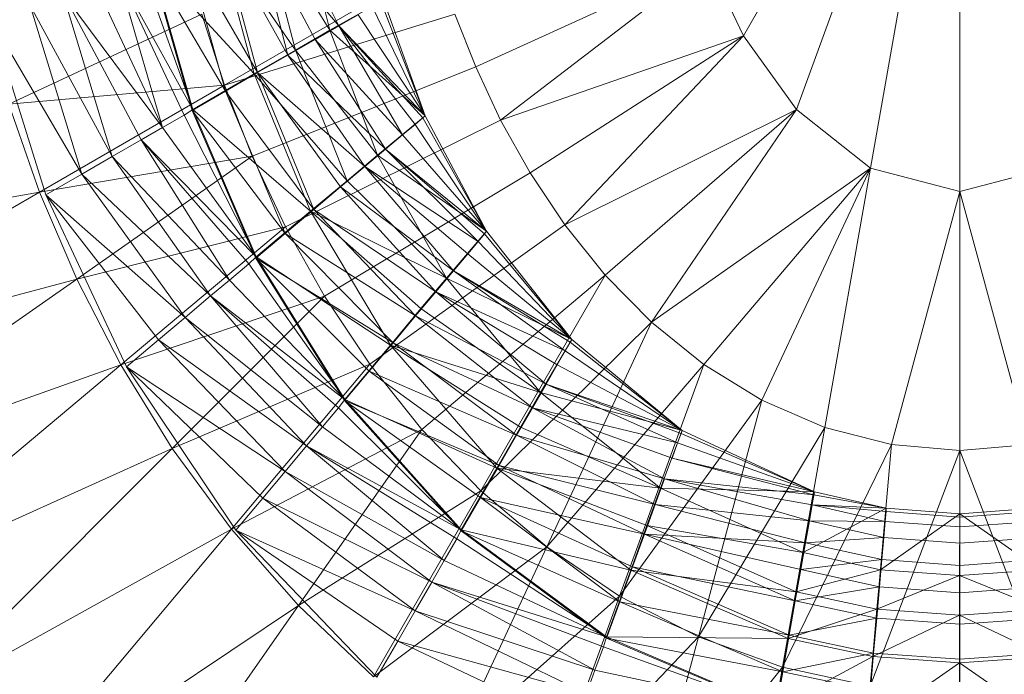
# Model space of a CAD drawing. Header units: metres. Extents: x 391.1 to 430.4, y 12.7 to 29.8.
# Tile 55 of 208: x 401.7911 to 401.8878, y 27.4891 to 27.5533. Entities that reach past the tile are written whole.
import ezdxf

# ---------------------------------------------------------------- set-up
doc = ezdxf.new("R2010")
doc.units = ezdxf.units.M
doc.layers.add('A-DETL-____-MBND', color=7, linetype='Continuous', lineweight=18)

# ---------------------------------------------------------------- blocks, each defined once
blk = doc.blocks.new('Family - Inodor PB-155331-02_SAN_P0')
at = {"layer": 'A-DETL-____-MBND', "color": 253, "true_color": 0xaaaaaa}
for p, q in [((0.202992, 0.216518), (0.181723, 0.17968)), ((0.202992, 0.216518), (0.186947, 0.172436)), ((0.202992, 0.216518), (0.194202, 0.166667)), ((0.202992, 0.216518), (0.202992, 0.164389)), ((0.136548, 0.191689), (0.141993, 0.180657)), ((0.136548, 0.191689), (0.141993, 0.180657)), ((0.138105, 0.192317), (0.141098, 0.180207)), ((0.138105, 0.192317), (0.141098, 0.180207)), ((0.138105, 0.192317), (0.141098, 0.180207)), ((0.133634, 0.190628), (0.136989, 0.177768)), ((0.133634, 0.190628), (0.141993, 0.180657)), ((0.133634, 0.190628), (0.139675, 0.179318)), ((0.133634, 0.190628), (0.136989, 0.177768)), ((0.133634, 0.190628), (0.141993, 0.180657)), ((0.133634, 0.190628), (0.139675, 0.179318)), ((0.134446, 0.190986), (0.137727, 0.178261)), ((0.134446, 0.190986), (0.141098, 0.180207)), ((0.134446, 0.190986), (0.137727, 0.178261)), ((0.134446, 0.190986), (0.141098, 0.180207)), ((0.130056, 0.189388), (0.133681, 0.175925)), ((0.130056, 0.189388), (0.137727, 0.178261)), ((0.130056, 0.189388), (0.133681, 0.175925)), ((0.130056, 0.189388), (0.137727, 0.178261)), ((0.130409, 0.189455), (0.134017, 0.176052)), ((0.130409, 0.189455), (0.136989, 0.177768)), ((0.130409, 0.189455), (0.136989, 0.177768)), ((0.130409, 0.189455), (0.134017, 0.176052)), ((0.126973, 0.188204), (0.13085, 0.174224)), ((0.126973, 0.188204), (0.134017, 0.176052)), ((0.126973, 0.188204), (0.134017, 0.176052)), ((0.126973, 0.188204), (0.13085, 0.174224)), ((0.123429, 0.186914), (0.13085, 0.174224)), ((0.123429, 0.186914), (0.13085, 0.174224)), ((0.123429, 0.186914), (0.127584, 0.172337)), ((0.123497, 0.187), (0.127636, 0.172435)), ((0.123497, 0.187), (0.133681, 0.175925)), ((0.123497, 0.187), (0.127636, 0.172435)), ((0.123497, 0.187), (0.133681, 0.175925)), ((0.151718, 0.186915), (0.130769, 0.17482)), ((0.178218, 0.186994), (0.155428, 0.176607)), ((0.178218, 0.186994), (0.157873, 0.1714)), ((0.178218, 0.186994), (0.181723, 0.17968)), ((0.120271, 0.185769), (0.124673, 0.170662)), ((0.120271, 0.185769), (0.127636, 0.172435)), ((0.120271, 0.185769), (0.126798, 0.171889)), ((0.120271, 0.185769), (0.124673, 0.170662)), ((0.120271, 0.185769), (0.127636, 0.172435)), ((0.120271, 0.185769), (0.126798, 0.171889)), ((0.122577, 0.186608), (0.127636, 0.172435)), ((0.122577, 0.186608), (0.127636, 0.172435)), ((0.117982, 0.184936), (0.124673, 0.170662)), ((0.117982, 0.184936), (0.124673, 0.170662)), ((0.114899, 0.183814), (0.119722, 0.167804)), ((0.114899, 0.183814), (0.124673, 0.170662)), ((0.114899, 0.183814), (0.122563, 0.169444)), ((0.114899, 0.183814), (0.119722, 0.167804)), ((0.114899, 0.183814), (0.124673, 0.170662)), ((0.114899, 0.183814), (0.122563, 0.169444)), ((0.14638, 0.18319), (0.141098, 0.180207)), ((0.141098, 0.180207), (0.14638, 0.18319)), ((0.146108, 0.183033), (0.150465, 0.171802)), ((0.146108, 0.183033), (0.150465, 0.171802)), ((0.14638, 0.18319), (0.150465, 0.171802)), ((0.14638, 0.18319), (0.150465, 0.171802)), ((0.150465, 0.171802), (0.14638, 0.18319)), ((0.14638, 0.18319), (0.150465, 0.171802)), ((0.128543, 0.181802), (0.109575, 0.172957)), ((0.111687, 0.182645), (0.116761, 0.166095)), ((0.111687, 0.182645), (0.119722, 0.167804)), ((0.111687, 0.182645), (0.119722, 0.167804)), ((0.111687, 0.182645), (0.116761, 0.166095)), ((0.128543, 0.181802), (0.130769, 0.17482)), ((0.145259, 0.182543), (0.150465, 0.171802)), ((0.145259, 0.182543), (0.150465, 0.171802)), ((0.10784, 0.181239), (0.116761, 0.166095)), ((0.10784, 0.181239), (0.116761, 0.166095)), ((0.10784, 0.181239), (0.113217, 0.164042)), ((0.130769, 0.17482), (0.153391, 0.181788)), ((0.143874, 0.181743), (0.141993, 0.180657)), ((0.141993, 0.180657), (0.143874, 0.181743)), ((0.143874, 0.181743), (0.150465, 0.171802)), ((0.143874, 0.181743), (0.150465, 0.171802)), ((0.153391, 0.181788), (0.155428, 0.176607)), ((0.141098, 0.180207), (0.137727, 0.178261)), ((0.137727, 0.178261), (0.141098, 0.180207)), ((0.141993, 0.180657), (0.139675, 0.179318)), ((0.139675, 0.179318), (0.141993, 0.180657)), ((0.141098, 0.180207), (0.150465, 0.171802)), ((0.141098, 0.180207), (0.145782, 0.167948)), ((0.141098, 0.180207), (0.150465, 0.171802)), ((0.141098, 0.180207), (0.145782, 0.167948)), ((0.141098, 0.180207), (0.145782, 0.167948)), ((0.141993, 0.180657), (0.148248, 0.169942)), ((0.141993, 0.180657), (0.150465, 0.171802)), ((0.141993, 0.180657), (0.149474, 0.17097)), ((0.141993, 0.180657), (0.148248, 0.169942)), ((0.141993, 0.180657), (0.150224, 0.1716)), ((0.141993, 0.180657), (0.149474, 0.17097)), ((0.141993, 0.180657), (0.150465, 0.171802)), ((0.141993, 0.180657), (0.150224, 0.1716)), ((0.139675, 0.179318), (0.136989, 0.177768)), ((0.136989, 0.177768), (0.139675, 0.179318)), ((0.139675, 0.179318), (0.146584, 0.168546)), ((0.139675, 0.179318), (0.148248, 0.169942)), ((0.139675, 0.179318), (0.148248, 0.169942)), ((0.139675, 0.179318), (0.146584, 0.168546)), ((0.157873, 0.1714), (0.181723, 0.17968)), ((0.181723, 0.17968), (0.160776, 0.166208)), ((0.181723, 0.17968), (0.164188, 0.1611)), ((0.181723, 0.17968), (0.186947, 0.172436)), ((0.137727, 0.178261), (0.133681, 0.175925)), ((0.133681, 0.175925), (0.137727, 0.178261)), ((0.137727, 0.178261), (0.142799, 0.165445)), ((0.137727, 0.178261), (0.145782, 0.167948)), ((0.137727, 0.178261), (0.145782, 0.167948)), ((0.137727, 0.178261), (0.142799, 0.165445)), ((0.136989, 0.177768), (0.134017, 0.176052)), ((0.134017, 0.176052), (0.136989, 0.177768)), ((0.136989, 0.177768), (0.144534, 0.166825)), ((0.136989, 0.177768), (0.146584, 0.168546)), ((0.136989, 0.177768), (0.146584, 0.168546)), ((0.136989, 0.177768), (0.144534, 0.166825)), ((0.134017, 0.176052), (0.13085, 0.174224)), ((0.13085, 0.174224), (0.134017, 0.176052)), ((0.133487, 0.167851), (0.155428, 0.176607)), ((0.134017, 0.176052), (0.139529, 0.162626)), ((0.134017, 0.176052), (0.144534, 0.166825)), ((0.134017, 0.176052), (0.142158, 0.164831)), ((0.134017, 0.176052), (0.139529, 0.162626)), ((0.134017, 0.176052), (0.144534, 0.166825)), ((0.134017, 0.176052), (0.142158, 0.164831)), ((0.155428, 0.176607), (0.157873, 0.1714)), ((0.133681, 0.175925), (0.127636, 0.172435)), ((0.127636, 0.172435), (0.133681, 0.175925)), ((0.133681, 0.175925), (0.13922, 0.162442)), ((0.133681, 0.175925), (0.142799, 0.165445)), ((0.133681, 0.175925), (0.142799, 0.165445)), ((0.133681, 0.175925), (0.13922, 0.162442)), ((0.109575, 0.172957), (0.130769, 0.17482)), ((0.130769, 0.17482), (0.112593, 0.164326)), ((0.13085, 0.174224), (0.127584, 0.172337)), ((0.127584, 0.172337), (0.13085, 0.174224)), ((0.130769, 0.17482), (0.133487, 0.167851)), ((0.13085, 0.174224), (0.136728, 0.160275)), ((0.13085, 0.174224), (0.139529, 0.162626)), ((0.13085, 0.174224), (0.139529, 0.162626)), ((0.13085, 0.174224), (0.136728, 0.160275)), ((0.109575, 0.172957), (0.112593, 0.164326)), ((0.127636, 0.172435), (0.126798, 0.171889)), ((0.126798, 0.171889), (0.127636, 0.172435)), ((0.127584, 0.172337), (0.136728, 0.160275)), ((0.127584, 0.172337), (0.136728, 0.160275)), ((0.127584, 0.172337), (0.133839, 0.15785)), ((0.127636, 0.172435), (0.133873, 0.157955)), ((0.127636, 0.172435), (0.13922, 0.162442)), ((0.127636, 0.172435), (0.13922, 0.162442)), ((0.127636, 0.172435), (0.133873, 0.157955)), ((0.164188, 0.1611), (0.186947, 0.172436)), ((0.186947, 0.172436), (0.168151, 0.156173)), ((0.186947, 0.172436), (0.172699, 0.151555)), ((0.186947, 0.172436), (0.194202, 0.166667)), ((0.126798, 0.171889), (0.124673, 0.170662)), ((0.124673, 0.170662), (0.126798, 0.171889)), ((0.126798, 0.171889), (0.133873, 0.157955)), ((0.126798, 0.171889), (0.133873, 0.157955)), ((0.13674, 0.160927), (0.157873, 0.1714)), ((0.150465, 0.171802), (0.145782, 0.167948)), ((0.145782, 0.167948), (0.150465, 0.171802)), ((0.150224, 0.1716), (0.149474, 0.17097)), ((0.149474, 0.17097), (0.150224, 0.1716)), ((0.150465, 0.171802), (0.150224, 0.1716)), ((0.150224, 0.1716), (0.150465, 0.171802)), ((0.150224, 0.1716), (0.156503, 0.160477)), ((0.150224, 0.1716), (0.156503, 0.160477)), ((0.150465, 0.171802), (0.156503, 0.160477)), ((0.150465, 0.171802), (0.156503, 0.160477)), ((0.156503, 0.160477), (0.150465, 0.171802)), ((0.150465, 0.171802), (0.156503, 0.160477)), ((0.157873, 0.1714), (0.160776, 0.166208)), ((0.124673, 0.170662), (0.122563, 0.169444)), ((0.122563, 0.169444), (0.124673, 0.170662)), ((0.124673, 0.170662), (0.133873, 0.157955)), ((0.124673, 0.170662), (0.133873, 0.157955)), ((0.149474, 0.17097), (0.148248, 0.169942)), ((0.148248, 0.169942), (0.149474, 0.17097)), ((0.149474, 0.17097), (0.156503, 0.160477)), ((0.149474, 0.17097), (0.156503, 0.160477)), ((0.122563, 0.169444), (0.119722, 0.167804)), ((0.119722, 0.167804), (0.122563, 0.169444)), ((0.122563, 0.169444), (0.131263, 0.155695)), ((0.122563, 0.169444), (0.133873, 0.157955)), ((0.122563, 0.169444), (0.133143, 0.157272)), ((0.122563, 0.169444), (0.131263, 0.155695)), ((0.122563, 0.169444), (0.133873, 0.157955)), ((0.122563, 0.169444), (0.133143, 0.157272)), ((0.148248, 0.169942), (0.146584, 0.168546)), ((0.146584, 0.168546), (0.148248, 0.169942)), ((0.148248, 0.169942), (0.156503, 0.160477)), ((0.148248, 0.169942), (0.156503, 0.160477)), ((0.146584, 0.168546), (0.144534, 0.166825)), ((0.144534, 0.166825), (0.146584, 0.168546)), ((0.146584, 0.168546), (0.155671, 0.159486)), ((0.146584, 0.168546), (0.156503, 0.160477)), ((0.146584, 0.168546), (0.156301, 0.160237)), ((0.146584, 0.168546), (0.155671, 0.159486)), ((0.146584, 0.168546), (0.156503, 0.160477)), ((0.146584, 0.168546), (0.156301, 0.160237)), ((0.112593, 0.164326), (0.133487, 0.167851)), ((0.133487, 0.167851), (0.116249, 0.15578)), ((0.119722, 0.167804), (0.116761, 0.166095)), ((0.116761, 0.166095), (0.119722, 0.167804)), ((0.119722, 0.167804), (0.129397, 0.154129)), ((0.119722, 0.167804), (0.131263, 0.155695)), ((0.119722, 0.167804), (0.131263, 0.155695)), ((0.119722, 0.167804), (0.129397, 0.154129)), ((0.133487, 0.167851), (0.13674, 0.160927)), ((0.145782, 0.167948), (0.142799, 0.165445)), ((0.142799, 0.165445), (0.145782, 0.167948)), ((0.145782, 0.167948), (0.156503, 0.160477)), ((0.145782, 0.167948), (0.156503, 0.160477)), ((0.145782, 0.167948), (0.15256, 0.155868)), ((0.145782, 0.167948), (0.15256, 0.155868)), ((0.145782, 0.167948), (0.15256, 0.155868)), ((0.144534, 0.166825), (0.142158, 0.164831)), ((0.142158, 0.164831), (0.144534, 0.166825)), ((0.144534, 0.166825), (0.153247, 0.156597)), ((0.144534, 0.166825), (0.155671, 0.159486)), ((0.144534, 0.166825), (0.154643, 0.158261)), ((0.144534, 0.166825), (0.153247, 0.156597)), ((0.144534, 0.166825), (0.155671, 0.159486)), ((0.144534, 0.166825), (0.154643, 0.158261)), ((0.172699, 0.151555), (0.194202, 0.166667)), ((0.194202, 0.166667), (0.177836, 0.147404)), ((0.194202, 0.166667), (0.183533, 0.143899)), ((0.194202, 0.166667), (0.189716, 0.141226)), ((0.194202, 0.166667), (0.202992, 0.164389)), ((0.211782, 0.166667), (0.202992, 0.164389)), ((0.116761, 0.166095), (0.113217, 0.164042)), ((0.113217, 0.164042), (0.116761, 0.166095)), ((0.116761, 0.166095), (0.126884, 0.152021)), ((0.116761, 0.166095), (0.129397, 0.154129)), ((0.116761, 0.166095), (0.129397, 0.154129)), ((0.116761, 0.166095), (0.126884, 0.152021)), ((0.142799, 0.165445), (0.13922, 0.162442)), ((0.13922, 0.162442), (0.142799, 0.165445)), ((0.140572, 0.154098), (0.160776, 0.166208)), ((0.142799, 0.165445), (0.15256, 0.155868)), ((0.142799, 0.165445), (0.15256, 0.155868)), ((0.160776, 0.166208), (0.164188, 0.1611)), ((0.142158, 0.164831), (0.139529, 0.162626)), ((0.139529, 0.162626), (0.142158, 0.164831)), ((0.142158, 0.164831), (0.151526, 0.154546)), ((0.142158, 0.164831), (0.153247, 0.156597)), ((0.142158, 0.164831), (0.153247, 0.156597)), ((0.142158, 0.164831), (0.151526, 0.154546)), ((0.07765, 0.15807), (0.112593, 0.164326)), ((0.112593, 0.164326), (0.082032, 0.146682)), ((0.112593, 0.164326), (0.116249, 0.15578)), ((0.113217, 0.164042), (0.126884, 0.152021)), ((0.113217, 0.164042), (0.124265, 0.149823)), ((0.113217, 0.164042), (0.121131, 0.147186)), ((0.113217, 0.164042), (0.126884, 0.152021)), ((0.113217, 0.164042), (0.124265, 0.149823)), ((0.202992, 0.164389), (0.196257, 0.139546)), ((0.202992, 0.164389), (0.202992, 0.138973)), ((0.202992, 0.164389), (0.209726, 0.139546)), ((0.139529, 0.162626), (0.136728, 0.160275)), ((0.136728, 0.160275), (0.139529, 0.162626)), ((0.139529, 0.162626), (0.149533, 0.15217)), ((0.139529, 0.162626), (0.151526, 0.154546)), ((0.139529, 0.162626), (0.151526, 0.154546)), ((0.139529, 0.162626), (0.149533, 0.15217)), ((0.13922, 0.162442), (0.133873, 0.157955)), ((0.133873, 0.157955), (0.13922, 0.162442)), ((0.13922, 0.162442), (0.147055, 0.149307)), ((0.13922, 0.162442), (0.15256, 0.155868)), ((0.13922, 0.162442), (0.150058, 0.152886)), ((0.13922, 0.162442), (0.147055, 0.149307)), ((0.13922, 0.162442), (0.15256, 0.155868)), ((0.13922, 0.162442), (0.150058, 0.152886)), ((0.116249, 0.15578), (0.13674, 0.160927)), ((0.13674, 0.160927), (0.120583, 0.147369)), ((0.13674, 0.160927), (0.140572, 0.154098)), ((0.145024, 0.147435), (0.164188, 0.1611)), ((0.164188, 0.1611), (0.168151, 0.156173)), ((0.136728, 0.160275), (0.133839, 0.15785)), ((0.133839, 0.15785), (0.136728, 0.160275)), ((0.136728, 0.160275), (0.147327, 0.149542)), ((0.136728, 0.160275), (0.149533, 0.15217)), ((0.136728, 0.160275), (0.149533, 0.15217)), ((0.136728, 0.160275), (0.147327, 0.149542)), ((0.156503, 0.160477), (0.15256, 0.155868)), ((0.15256, 0.155868), (0.156503, 0.160477)), ((0.156301, 0.160237), (0.155671, 0.159486)), ((0.155671, 0.159486), (0.156301, 0.160237)), ((0.156503, 0.160477), (0.156301, 0.160237)), ((0.156301, 0.160237), (0.156503, 0.160477)), ((0.156301, 0.160237), (0.164871, 0.149858)), ((0.156301, 0.160237), (0.164871, 0.149858)), ((0.156503, 0.160477), (0.164871, 0.149858)), ((0.156503, 0.160477), (0.164871, 0.149858)), ((0.156503, 0.160477), (0.164871, 0.149858)), ((0.156503, 0.160477), (0.164871, 0.149858)), ((0.155671, 0.159486), (0.154643, 0.158261)), ((0.154643, 0.158261), (0.155671, 0.159486)), ((0.155671, 0.159486), (0.164871, 0.149858)), ((0.155671, 0.159486), (0.164871, 0.149858)), ((0.133873, 0.157955), (0.133143, 0.157272)), ((0.133143, 0.157272), (0.133873, 0.157955)), ((0.133839, 0.15785), (0.147327, 0.149542)), ((0.133839, 0.15785), (0.144976, 0.14674)), ((0.133839, 0.15785), (0.142552, 0.143851)), ((0.133839, 0.15785), (0.147327, 0.149542)), ((0.133839, 0.15785), (0.144976, 0.14674)), ((0.133873, 0.157955), (0.142568, 0.14396)), ((0.133873, 0.157955), (0.147055, 0.149307)), ((0.133873, 0.157955), (0.147055, 0.149307)), ((0.133873, 0.157955), (0.142568, 0.14396)), ((0.154643, 0.158261), (0.153247, 0.156597)), ((0.153247, 0.156597), (0.154643, 0.158261)), ((0.154643, 0.158261), (0.164871, 0.149858)), ((0.154643, 0.158261), (0.164871, 0.149858)), ((0.133143, 0.157272), (0.131263, 0.155695)), ((0.131263, 0.155695), (0.133143, 0.157272)), ((0.133143, 0.157272), (0.142568, 0.14396)), ((0.133143, 0.157272), (0.142568, 0.14396)), ((0.082032, 0.146682), (0.116249, 0.15578)), ((0.116249, 0.15578), (0.087295, 0.135506)), ((0.116249, 0.15578), (0.120583, 0.147369)), ((0.131263, 0.155695), (0.129397, 0.154129)), ((0.129397, 0.154129), (0.131263, 0.155695)), ((0.131263, 0.155695), (0.142568, 0.14396)), ((0.131263, 0.155695), (0.142568, 0.14396)), ((0.15256, 0.155868), (0.150058, 0.152886)), ((0.150058, 0.152886), (0.15256, 0.155868)), ((0.150135, 0.141031), (0.168151, 0.156173)), ((0.153247, 0.156597), (0.151526, 0.154546)), ((0.151526, 0.154546), (0.153247, 0.156597)), ((0.15256, 0.155868), (0.164871, 0.149858)), ((0.15256, 0.155868), (0.164871, 0.149858)), ((0.15256, 0.155868), (0.161788, 0.144635)), ((0.15256, 0.155868), (0.161788, 0.144635)), ((0.15256, 0.155868), (0.161788, 0.144635)), ((0.153247, 0.156597), (0.164224, 0.148738)), ((0.153247, 0.156597), (0.164871, 0.149858)), ((0.153247, 0.156597), (0.164714, 0.149587)), ((0.153247, 0.156597), (0.164224, 0.148738)), ((0.153247, 0.156597), (0.164871, 0.149858)), ((0.153247, 0.156597), (0.164714, 0.149587)), ((0.168151, 0.156173), (0.155929, 0.135004)), ((0.168151, 0.156173), (0.172699, 0.151555)), ((0.120583, 0.147369), (0.140572, 0.154098)), ((0.140572, 0.154098), (0.125634, 0.139161)), ((0.129397, 0.154129), (0.126884, 0.152021)), ((0.126884, 0.152021), (0.129397, 0.154129)), ((0.129397, 0.154129), (0.14039, 0.141281)), ((0.129397, 0.154129), (0.142568, 0.14396)), ((0.129397, 0.154129), (0.141968, 0.14316)), ((0.129397, 0.154129), (0.14039, 0.141281)), ((0.129397, 0.154129), (0.142568, 0.14396)), ((0.129397, 0.154129), (0.141968, 0.14316)), ((0.140572, 0.154098), (0.145024, 0.147435)), ((0.151526, 0.154546), (0.149533, 0.15217)), ((0.149533, 0.15217), (0.151526, 0.154546)), ((0.151526, 0.154546), (0.162338, 0.145472)), ((0.151526, 0.154546), (0.164224, 0.148738)), ((0.151526, 0.154546), (0.163424, 0.147352)), ((0.151526, 0.154546), (0.162338, 0.145472)), ((0.151526, 0.154546), (0.164224, 0.148738)), ((0.151526, 0.154546), (0.163424, 0.147352)), ((0.150058, 0.152886), (0.147055, 0.149307)), ((0.147055, 0.149307), (0.150058, 0.152886)), ((0.150058, 0.152886), (0.161788, 0.144635)), ((0.150058, 0.152886), (0.161788, 0.144635)), ((0.126884, 0.152021), (0.124265, 0.149823)), ((0.124265, 0.149823), (0.126884, 0.152021)), ((0.126884, 0.152021), (0.138824, 0.139415)), ((0.126884, 0.152021), (0.14039, 0.141281)), ((0.126884, 0.152021), (0.14039, 0.141281)), ((0.126884, 0.152021), (0.138824, 0.139415)), ((0.149533, 0.15217), (0.147327, 0.149542)), ((0.147327, 0.149542), (0.149533, 0.15217)), ((0.149533, 0.15217), (0.161, 0.143153)), ((0.149533, 0.15217), (0.162338, 0.145472)), ((0.149533, 0.15217), (0.162338, 0.145472)), ((0.149533, 0.15217), (0.161, 0.143153)), ((0.155929, 0.135004), (0.172699, 0.151555)), ((0.172699, 0.151555), (0.162412, 0.129494)), ((0.172699, 0.151555), (0.177836, 0.147404)), ((0.124265, 0.149823), (0.121131, 0.147186)), ((0.121131, 0.147186), (0.124265, 0.149823)), ((0.124265, 0.149823), (0.136715, 0.136902)), ((0.124265, 0.149823), (0.138824, 0.139415)), ((0.124265, 0.149823), (0.138824, 0.139415)), ((0.124265, 0.149823), (0.136715, 0.136902)), ((0.147055, 0.149307), (0.142568, 0.14396)), ((0.142568, 0.14396), (0.147055, 0.149307)), ((0.147327, 0.149542), (0.144976, 0.14674)), ((0.144976, 0.14674), (0.147327, 0.149542)), ((0.147055, 0.149307), (0.157506, 0.137217)), ((0.147055, 0.149307), (0.161788, 0.144635)), ((0.147055, 0.149307), (0.159842, 0.141263)), ((0.147055, 0.149307), (0.157506, 0.137217)), ((0.147055, 0.149307), (0.161788, 0.144635)), ((0.147055, 0.149307), (0.159842, 0.141263)), ((0.147327, 0.149542), (0.159449, 0.140467)), ((0.147327, 0.149542), (0.161, 0.143153)), ((0.147327, 0.149542), (0.161, 0.143153)), ((0.147327, 0.149542), (0.159449, 0.140467)), ((0.164871, 0.149858), (0.161788, 0.144635)), ((0.161788, 0.144635), (0.164871, 0.149858)), ((0.164714, 0.149587), (0.164224, 0.148738)), ((0.164224, 0.148738), (0.164714, 0.149587)), ((0.164871, 0.149858), (0.164714, 0.149587)), ((0.164714, 0.149587), (0.164871, 0.149858)), ((0.164714, 0.149587), (0.175709, 0.140936)), ((0.164714, 0.149587), (0.175709, 0.140936)), ((0.164871, 0.149858), (0.175709, 0.140936)), ((0.164871, 0.149858), (0.175709, 0.140936)), ((0.175709, 0.140936), (0.164871, 0.149858)), ((0.164871, 0.149858), (0.175709, 0.140936)), ((0.164224, 0.148738), (0.163424, 0.147352)), ((0.163424, 0.147352), (0.164224, 0.148738)), ((0.164224, 0.148738), (0.175709, 0.140936)), ((0.164224, 0.148738), (0.175709, 0.140936)), ((0.087295, 0.135506), (0.120583, 0.147369)), ((0.120583, 0.147369), (0.09347, 0.124619)), ((0.120583, 0.147369), (0.125634, 0.139161)), ((0.121131, 0.147186), (0.136715, 0.136902)), ((0.121131, 0.147186), (0.134517, 0.134283)), ((0.121131, 0.147186), (0.131889, 0.131142)), ((0.121131, 0.147186), (0.136715, 0.136902)), ((0.121131, 0.147186), (0.134517, 0.134283)), ((0.125634, 0.139161), (0.145024, 0.147435)), ((0.145024, 0.147435), (0.131438, 0.131243)), ((0.145024, 0.147435), (0.150135, 0.141031)), ((0.163424, 0.147352), (0.162338, 0.145472)), ((0.162338, 0.145472), (0.163424, 0.147352)), ((0.162412, 0.129494), (0.177836, 0.147404)), ((0.163424, 0.147352), (0.175709, 0.140936)), ((0.163424, 0.147352), (0.175709, 0.140936)), ((0.177836, 0.147404), (0.169558, 0.124661)), ((0.177836, 0.147404), (0.183533, 0.143899)), ((0.144976, 0.14674), (0.142552, 0.143851)), ((0.142552, 0.143851), (0.144976, 0.14674)), ((0.144976, 0.14674), (0.157733, 0.137496)), ((0.144976, 0.14674), (0.159449, 0.140467)), ((0.144976, 0.14674), (0.159449, 0.140467)), ((0.144976, 0.14674), (0.157733, 0.137496)), ((0.162338, 0.145472), (0.161, 0.143153)), ((0.161, 0.143153), (0.162338, 0.145472)), ((0.162338, 0.145472), (0.175266, 0.139721)), ((0.162338, 0.145472), (0.175709, 0.140936)), ((0.162338, 0.145472), (0.175601, 0.140641)), ((0.162338, 0.145472), (0.175266, 0.139721)), ((0.162338, 0.145472), (0.175709, 0.140936)), ((0.162338, 0.145472), (0.175601, 0.140641)), ((0.161788, 0.144635), (0.159842, 0.141263)), ((0.159842, 0.141263), (0.161788, 0.144635)), ((0.161788, 0.144635), (0.175709, 0.140936)), ((0.161788, 0.144635), (0.175709, 0.140936)), ((0.161788, 0.144635), (0.17358, 0.135257)), ((0.161788, 0.144635), (0.17358, 0.135257)), ((0.161788, 0.144635), (0.17358, 0.135257)), ((0.141968, 0.14316), (0.14039, 0.141281)), ((0.14039, 0.141281), (0.141968, 0.14316)), ((0.142568, 0.14396), (0.141968, 0.14316)), ((0.141968, 0.14316), (0.142568, 0.14396)), ((0.141968, 0.14316), (0.154016, 0.131172)), ((0.141968, 0.14316), (0.154016, 0.131172)), ((0.142552, 0.143851), (0.157733, 0.137496)), ((0.142552, 0.143851), (0.155905, 0.134329)), ((0.142552, 0.143851), (0.154019, 0.131062)), ((0.142552, 0.143851), (0.157733, 0.137496)), ((0.142552, 0.143851), (0.155905, 0.134329)), ((0.142568, 0.14396), (0.154016, 0.131172)), ((0.142568, 0.14396), (0.157506, 0.137217)), ((0.142568, 0.14396), (0.157506, 0.137217)), ((0.142568, 0.14396), (0.154016, 0.131172)), ((0.161, 0.143153), (0.159449, 0.140467)), ((0.159449, 0.140467), (0.161, 0.143153)), ((0.161, 0.143153), (0.17398, 0.136175)), ((0.161, 0.143153), (0.175266, 0.139721)), ((0.161, 0.143153), (0.174719, 0.138217)), ((0.161, 0.143153), (0.17398, 0.136175)), ((0.161, 0.143153), (0.175266, 0.139721)), ((0.161, 0.143153), (0.174719, 0.138217)), ((0.169558, 0.124661), (0.183533, 0.143899)), ((0.183533, 0.143899), (0.177309, 0.120671)), ((0.183533, 0.143899), (0.189716, 0.141226)), ((0.14039, 0.141281), (0.138824, 0.139415)), ((0.138824, 0.139415), (0.14039, 0.141281)), ((0.14039, 0.141281), (0.154016, 0.131172)), ((0.14039, 0.141281), (0.154016, 0.131172)), ((0.159842, 0.141263), (0.157506, 0.137217)), ((0.157506, 0.137217), (0.159842, 0.141263)), ((0.159842, 0.141263), (0.17358, 0.135257)), ((0.159842, 0.141263), (0.17358, 0.135257)), ((0.189716, 0.141226), (0.177309, 0.120671)), ((0.189716, 0.141226), (0.185564, 0.117683)), ((0.189716, 0.141226), (0.196257, 0.139546)), ((0.131438, 0.131243), (0.150135, 0.141031)), ((0.150135, 0.141031), (0.138018, 0.123726)), ((0.150135, 0.141031), (0.155929, 0.135004)), ((0.159449, 0.140467), (0.157733, 0.137496)), ((0.157733, 0.137496), (0.159449, 0.140467)), ((0.159449, 0.140467), (0.173061, 0.133661)), ((0.159449, 0.140467), (0.17398, 0.136175)), ((0.159449, 0.140467), (0.17398, 0.136175)), ((0.159449, 0.140467), (0.173061, 0.133661)), ((0.175709, 0.140936), (0.17358, 0.135257)), ((0.17358, 0.135257), (0.175709, 0.140936)), ((0.175601, 0.140641), (0.175266, 0.139721)), ((0.175266, 0.139721), (0.175601, 0.140641)), ((0.175709, 0.140936), (0.175601, 0.140641)), ((0.175601, 0.140641), (0.175709, 0.140936)), ((0.175601, 0.140641), (0.188704, 0.134894)), ((0.175601, 0.140641), (0.188704, 0.134894)), ((0.188704, 0.134894), (0.175709, 0.140936)), ((0.175709, 0.140936), (0.188704, 0.134894)), ((0.188704, 0.134894), (0.175709, 0.140936)), ((0.175709, 0.140936), (0.188704, 0.134894)), ((0.138824, 0.139415), (0.136715, 0.136902)), ((0.136715, 0.136902), (0.138824, 0.139415)), ((0.138824, 0.139415), (0.152336, 0.128156)), ((0.138824, 0.139415), (0.154016, 0.131172)), ((0.138824, 0.139415), (0.153563, 0.130281)), ((0.138824, 0.139415), (0.152336, 0.128156)), ((0.138824, 0.139415), (0.154016, 0.131172)), ((0.138824, 0.139415), (0.153563, 0.130281)), ((0.175266, 0.139721), (0.174719, 0.138217)), ((0.174719, 0.138217), (0.175266, 0.139721)), ((0.175266, 0.139721), (0.188704, 0.134894)), ((0.175266, 0.139721), (0.188704, 0.134894)), ((0.196257, 0.139546), (0.185564, 0.117683)), ((0.196257, 0.139546), (0.194183, 0.11583)), ((0.196257, 0.139546), (0.202992, 0.138973)), ((0.209726, 0.139546), (0.202992, 0.138973)), ((0.09347, 0.124619), (0.125634, 0.139161)), ((0.125634, 0.139161), (0.100587, 0.114113)), ((0.125634, 0.139161), (0.131438, 0.131243)), ((0.202992, 0.138973), (0.194183, 0.11583)), ((0.202992, 0.138973), (0.202992, 0.115202)), ((0.202992, 0.138973), (0.211801, 0.11583)), ((0.157733, 0.137496), (0.155905, 0.134329)), ((0.155905, 0.134329), (0.157733, 0.137496)), ((0.157733, 0.137496), (0.172, 0.130746)), ((0.157733, 0.137496), (0.173061, 0.133661)), ((0.157733, 0.137496), (0.173061, 0.133661)), ((0.157733, 0.137496), (0.172, 0.130746)), ((0.174719, 0.138217), (0.188634, 0.134597)), ((0.174719, 0.138217), (0.188704, 0.134894)), ((0.174719, 0.138217), (0.188704, 0.134894)), ((0.174719, 0.138217), (0.188634, 0.134597)), ((0.136715, 0.136902), (0.134517, 0.134283)), ((0.134517, 0.134283), (0.136715, 0.136902)), ((0.136715, 0.136902), (0.151118, 0.126046)), ((0.136715, 0.136902), (0.152336, 0.128156)), ((0.136715, 0.136902), (0.152336, 0.128156)), ((0.136715, 0.136902), (0.151118, 0.126046)), ((0.157506, 0.137217), (0.154016, 0.131172)), ((0.154016, 0.131172), (0.157506, 0.137217)), ((0.157506, 0.137217), (0.170651, 0.127208)), ((0.157506, 0.137217), (0.17358, 0.135257)), ((0.157506, 0.137217), (0.172249, 0.131599)), ((0.157506, 0.137217), (0.170651, 0.127208)), ((0.157506, 0.137217), (0.17358, 0.135257)), ((0.157506, 0.137217), (0.172249, 0.131599)), ((0.17398, 0.136175), (0.173061, 0.133661)), ((0.173061, 0.133661), (0.17398, 0.136175)), ((0.17398, 0.136175), (0.188634, 0.134597)), ((0.17398, 0.136175), (0.188201, 0.132044)), ((0.17398, 0.136175), (0.188479, 0.13362)), ((0.17398, 0.136175), (0.188201, 0.132044)), ((0.17398, 0.136175), (0.188634, 0.134597)), ((0.17398, 0.136175), (0.188479, 0.13362)), ((0.138018, 0.123726), (0.155929, 0.135004)), ((0.155929, 0.135004), (0.145384, 0.116738)), ((0.155929, 0.135004), (0.162412, 0.129494)), ((0.17358, 0.135257), (0.172249, 0.131599)), ((0.172249, 0.131599), (0.17358, 0.135257)), ((0.17358, 0.135257), (0.188704, 0.134894)), ((0.17358, 0.135257), (0.188704, 0.134894)), ((0.17358, 0.135257), (0.187594, 0.128931)), ((0.187594, 0.128931), (0.17358, 0.135257)), ((0.17358, 0.135257), (0.187594, 0.128931)), ((0.188704, 0.134894), (0.187594, 0.128931)), ((0.187594, 0.128931), (0.188704, 0.134894)), ((0.188634, 0.134597), (0.188479, 0.13362)), ((0.188479, 0.13362), (0.188634, 0.134597)), ((0.188704, 0.134894), (0.188634, 0.134597)), ((0.188634, 0.134597), (0.188704, 0.134894)), ((0.188634, 0.134597), (0.195757, 0.133288)), ((0.188634, 0.134597), (0.195757, 0.133288)), ((0.195757, 0.133288), (0.188704, 0.134894)), ((0.188704, 0.134894), (0.195757, 0.133288)), ((0.195757, 0.133288), (0.188704, 0.134894)), ((0.188704, 0.134894), (0.195757, 0.133288)), ((0.134517, 0.134283), (0.131889, 0.131142)), ((0.131889, 0.131142), (0.134517, 0.134283)), ((0.134517, 0.134283), (0.149478, 0.123205)), ((0.134517, 0.134283), (0.151118, 0.126046)), ((0.134517, 0.134283), (0.151118, 0.126046)), ((0.134517, 0.134283), (0.149478, 0.123205)), ((0.155905, 0.134329), (0.154019, 0.131062)), ((0.154019, 0.131062), (0.155905, 0.134329)), ((0.155905, 0.134329), (0.169576, 0.124085)), ((0.155905, 0.134329), (0.172, 0.130746)), ((0.155905, 0.134329), (0.170826, 0.127522)), ((0.155905, 0.134329), (0.169576, 0.124085)), ((0.155905, 0.134329), (0.172, 0.130746)), ((0.155905, 0.134329), (0.170826, 0.127522)), ((0.173061, 0.133661), (0.172, 0.130746)), ((0.172, 0.130746), (0.173061, 0.133661)), ((0.173061, 0.133661), (0.187824, 0.129906)), ((0.173061, 0.133661), (0.188201, 0.132044)), ((0.173061, 0.133661), (0.188201, 0.132044)), ((0.173061, 0.133661), (0.187824, 0.129906)), ((0.188479, 0.13362), (0.188201, 0.132044)), ((0.188201, 0.132044), (0.188479, 0.13362)), ((0.188479, 0.13362), (0.195644, 0.131999)), ((0.188479, 0.13362), (0.195757, 0.133288)), ((0.188479, 0.13362), (0.19573, 0.132975)), ((0.188479, 0.13362), (0.195644, 0.131999)), ((0.188479, 0.13362), (0.195757, 0.133288)), ((0.188479, 0.13362), (0.19573, 0.132975)), ((0.187594, 0.128931), (0.195757, 0.133288)), ((0.187594, 0.128931), (0.195757, 0.133288)), ((0.195757, 0.133288), (0.195171, 0.127251)), ((0.195171, 0.127251), (0.195757, 0.133288)), ((0.195171, 0.127251), (0.202991, 0.132741)), ((0.195171, 0.127251), (0.202991, 0.132741)), ((0.19573, 0.132975), (0.195644, 0.131999)), ((0.195644, 0.131999), (0.19573, 0.132975)), ((0.195757, 0.133288), (0.19573, 0.132975)), ((0.19573, 0.132975), (0.195757, 0.133288)), ((0.19573, 0.132975), (0.202992, 0.132427)), ((0.19573, 0.132975), (0.202992, 0.132427)), ((0.202991, 0.132741), (0.195757, 0.133288)), ((0.195757, 0.133288), (0.202991, 0.132741)), ((0.202991, 0.132741), (0.195757, 0.133288)), ((0.195757, 0.133288), (0.202991, 0.132741)), ((0.202991, 0.132741), (0.202933, 0.126677)), ((0.202933, 0.126677), (0.202991, 0.132741)), ((0.210209, 0.133288), (0.202991, 0.132741)), ((0.202991, 0.132741), (0.210209, 0.133288)), ((0.202991, 0.132741), (0.210209, 0.133288)), ((0.202991, 0.132741), (0.210209, 0.133288)), ((0.202991, 0.132741), (0.210795, 0.127251)), ((0.202991, 0.132741), (0.210795, 0.127251)), ((0.202992, 0.132427), (0.202991, 0.132741)), ((0.202992, 0.132427), (0.202991, 0.132741)), ((0.202992, 0.132427), (0.210234, 0.132975)), ((0.202992, 0.132427), (0.210234, 0.132975)), ((0.172249, 0.131599), (0.170651, 0.127208)), ((0.170651, 0.127208), (0.172249, 0.131599)), ((0.172249, 0.131599), (0.186918, 0.125097)), ((0.172249, 0.131599), (0.187594, 0.128931)), ((0.172249, 0.131599), (0.187594, 0.128931)), ((0.172249, 0.131599), (0.186918, 0.125097)), ((0.188201, 0.132044), (0.187824, 0.129906)), ((0.187824, 0.129906), (0.188201, 0.132044)), ((0.188201, 0.132044), (0.195505, 0.130405)), ((0.188201, 0.132044), (0.195644, 0.131999)), ((0.188201, 0.132044), (0.195644, 0.131999)), ((0.188201, 0.132044), (0.195505, 0.130405)), ((0.195644, 0.131999), (0.195505, 0.130405)), ((0.195505, 0.130405), (0.195644, 0.131999)), ((0.195644, 0.131999), (0.202992, 0.131447)), ((0.195644, 0.131999), (0.202992, 0.131447)), ((0.202992, 0.131447), (0.202992, 0.132427)), ((0.202992, 0.131447), (0.202992, 0.132427)), ((0.202992, 0.131447), (0.210323, 0.131999)), ((0.202992, 0.131447), (0.210323, 0.131999)), ((0.100587, 0.114113), (0.131438, 0.131243)), ((0.131438, 0.131243), (0.108663, 0.104101)), ((0.131438, 0.131243), (0.138018, 0.123726)), ((0.131889, 0.131142), (0.149478, 0.123205)), ((0.131889, 0.131142), (0.147768, 0.120245)), ((0.131889, 0.131142), (0.145725, 0.116695)), ((0.131889, 0.131142), (0.149478, 0.123205)), ((0.131889, 0.131142), (0.147768, 0.120245)), ((0.154016, 0.131172), (0.153563, 0.130281)), ((0.153563, 0.130281), (0.154016, 0.131172)), ((0.154016, 0.131172), (0.168263, 0.120649)), ((0.154016, 0.131172), (0.170651, 0.127208)), ((0.154016, 0.131172), (0.170651, 0.127208)), ((0.154016, 0.131172), (0.168263, 0.120649)), ((0.154019, 0.131062), (0.169576, 0.124085)), ((0.154019, 0.131062), (0.169576, 0.124085)), ((0.154019, 0.131062), (0.168286, 0.120541)), ((0.172, 0.130746), (0.170826, 0.127522)), ((0.170826, 0.127522), (0.172, 0.130746)), ((0.172, 0.130746), (0.186821, 0.124215)), ((0.172, 0.130746), (0.187824, 0.129906)), ((0.172, 0.130746), (0.187359, 0.127269)), ((0.172, 0.130746), (0.186821, 0.124215)), ((0.172, 0.130746), (0.187824, 0.129906)), ((0.172, 0.130746), (0.187359, 0.127269)), ((0.202991, 0.129846), (0.202992, 0.131447)), ((0.202991, 0.129846), (0.202992, 0.131447)), ((0.153563, 0.130281), (0.152336, 0.128156)), ((0.152336, 0.128156), (0.153563, 0.130281)), ((0.153563, 0.130281), (0.168263, 0.120649)), ((0.153563, 0.130281), (0.168263, 0.120649)), ((0.187824, 0.129906), (0.187359, 0.127269)), ((0.187359, 0.127269), (0.187824, 0.129906)), ((0.187824, 0.129906), (0.195505, 0.130405)), ((0.187824, 0.129906), (0.195505, 0.130405)), ((0.187824, 0.129906), (0.195315, 0.128242)), ((0.187824, 0.129906), (0.195315, 0.128242)), ((0.195505, 0.130405), (0.195315, 0.128242)), ((0.195315, 0.128242), (0.195505, 0.130405)), ((0.195505, 0.130405), (0.202991, 0.129846)), ((0.195505, 0.130405), (0.202991, 0.129846)), ((0.202991, 0.129846), (0.210465, 0.130408)), ((0.202991, 0.129846), (0.210465, 0.130408)), ((0.202991, 0.127673), (0.202991, 0.129846)), ((0.202991, 0.127673), (0.202991, 0.129846)), ((0.145384, 0.116738), (0.162412, 0.129494)), ((0.162412, 0.129494), (0.153522, 0.110431)), ((0.162412, 0.129494), (0.169558, 0.124661)), ((0.187594, 0.128931), (0.186918, 0.125097)), ((0.186918, 0.125097), (0.187594, 0.128931)), ((0.187594, 0.128931), (0.195171, 0.127251)), ((0.187594, 0.128931), (0.195171, 0.127251)), ((0.187594, 0.128931), (0.195171, 0.127251)), ((0.152336, 0.128156), (0.151118, 0.126046)), ((0.151118, 0.126046), (0.152336, 0.128156)), ((0.152336, 0.128156), (0.168263, 0.120649)), ((0.152336, 0.128156), (0.168263, 0.120649)), ((0.187359, 0.127269), (0.195315, 0.128242)), ((0.187359, 0.127269), (0.195315, 0.128242)), ((0.195315, 0.128242), (0.195082, 0.125575)), ((0.195082, 0.125575), (0.195315, 0.128242)), ((0.195315, 0.128242), (0.202991, 0.127673)), ((0.195315, 0.128242), (0.202991, 0.127673)), ((0.202991, 0.127673), (0.210656, 0.128248)), ((0.202991, 0.127673), (0.210656, 0.128248)), ((0.202992, 0.124998), (0.202991, 0.127673)), ((0.202992, 0.124998), (0.202991, 0.127673)), ((0.170651, 0.127208), (0.168263, 0.120649)), ((0.168263, 0.120649), (0.170651, 0.127208)), ((0.170826, 0.127522), (0.169576, 0.124085)), ((0.169576, 0.124085), (0.170826, 0.127522)), ((0.170651, 0.127208), (0.186106, 0.120496)), ((0.170651, 0.127208), (0.186918, 0.125097)), ((0.170651, 0.127208), (0.186918, 0.125097)), ((0.170651, 0.127208), (0.186106, 0.120496)), ((0.170826, 0.127522), (0.186225, 0.120836)), ((0.170826, 0.127522), (0.186821, 0.124215)), ((0.170826, 0.127522), (0.186821, 0.124215)), ((0.170826, 0.127522), (0.186225, 0.120836)), ((0.187359, 0.127269), (0.186821, 0.124215)), ((0.186821, 0.124215), (0.187359, 0.127269)), ((0.186918, 0.125097), (0.195171, 0.127251)), ((0.186918, 0.125097), (0.195171, 0.127251)), ((0.187359, 0.127269), (0.195082, 0.125575)), ((0.187359, 0.127269), (0.195082, 0.125575)), ((0.195171, 0.127251), (0.194831, 0.123373)), ((0.194831, 0.123373), (0.195171, 0.127251)), ((0.194831, 0.123373), (0.202933, 0.126677)), ((0.194831, 0.123373), (0.202933, 0.126677)), ((0.195171, 0.127251), (0.202933, 0.126677)), ((0.195171, 0.127251), (0.202933, 0.126677)), ((0.195171, 0.127251), (0.202933, 0.126677)), ((0.202933, 0.126677), (0.210795, 0.127251)), ((0.202933, 0.126677), (0.210795, 0.127251)), ((0.202933, 0.126677), (0.210795, 0.127251)), ((0.202933, 0.126677), (0.202933, 0.122783)), ((0.202933, 0.126677), (0.211134, 0.123373)), ((0.202933, 0.126677), (0.202933, 0.122783)), ((0.202933, 0.126677), (0.211134, 0.123373)), ((0.151118, 0.126046), (0.149478, 0.123205)), ((0.149478, 0.123205), (0.151118, 0.126046)), ((0.151118, 0.126046), (0.167133, 0.117387)), ((0.151118, 0.126046), (0.168263, 0.120649)), ((0.151118, 0.126046), (0.167973, 0.119692)), ((0.151118, 0.126046), (0.167133, 0.117387)), ((0.151118, 0.126046), (0.168263, 0.120649)), ((0.151118, 0.126046), (0.167973, 0.119692)), ((0.186918, 0.125097), (0.186106, 0.120496)), ((0.186106, 0.120496), (0.186918, 0.125097)), ((0.186821, 0.124215), (0.195082, 0.125575)), ((0.186821, 0.124215), (0.195082, 0.125575)), ((0.186918, 0.125097), (0.194831, 0.123373)), ((0.186918, 0.125097), (0.194831, 0.123373)), ((0.195082, 0.125575), (0.194812, 0.122485)), ((0.194812, 0.122485), (0.195082, 0.125575)), ((0.195082, 0.125575), (0.202992, 0.124998)), ((0.195082, 0.125575), (0.202992, 0.124998)), ((0.202991, 0.121895), (0.202992, 0.124998)), ((0.202991, 0.121895), (0.202992, 0.124998)), ((0.202992, 0.124998), (0.210894, 0.125576)), ((0.202992, 0.124998), (0.210894, 0.125576)), ((0.153522, 0.110431), (0.169558, 0.124661)), ((0.169558, 0.124661), (0.162389, 0.104963)), ((0.169576, 0.124085), (0.168286, 0.120541)), ((0.168286, 0.120541), (0.169576, 0.124085)), ((0.169558, 0.124661), (0.177309, 0.120671)), ((0.169576, 0.124085), (0.18559, 0.117234)), ((0.169576, 0.124085), (0.186225, 0.120836)), ((0.169576, 0.124085), (0.186225, 0.120836)), ((0.169576, 0.124085), (0.18559, 0.117234)), ((0.186821, 0.124215), (0.186225, 0.120836)), ((0.186225, 0.120836), (0.186821, 0.124215)), ((0.186821, 0.124215), (0.194812, 0.122485)), ((0.186821, 0.124215), (0.194812, 0.122485)), ((0.108663, 0.104101), (0.138018, 0.123726)), ((0.138018, 0.123726), (0.117705, 0.094716)), ((0.138018, 0.123726), (0.145384, 0.116738)), ((0.149478, 0.123205), (0.147768, 0.120245)), ((0.147768, 0.120245), (0.149478, 0.123205)), ((0.149478, 0.123205), (0.1663, 0.115098)), ((0.149478, 0.123205), (0.167133, 0.117387)), ((0.149478, 0.123205), (0.167133, 0.117387)), ((0.149478, 0.123205), (0.1663, 0.115098)), ((0.186106, 0.120496), (0.194831, 0.123373)), ((0.186106, 0.120496), (0.194831, 0.123373)), ((0.194831, 0.123373), (0.194424, 0.118719)), ((0.194424, 0.118719), (0.194831, 0.123373)), ((0.194831, 0.123373), (0.202933, 0.122783)), ((0.194831, 0.123373), (0.202933, 0.122783)), ((0.211134, 0.123373), (0.202933, 0.122783)), ((0.202933, 0.122783), (0.211134, 0.123373)), ((0.186225, 0.120836), (0.194812, 0.122485)), ((0.186225, 0.120836), (0.194812, 0.122485)), ((0.194424, 0.118719), (0.202933, 0.122783)), ((0.194424, 0.118719), (0.202933, 0.122783)), ((0.194812, 0.122485), (0.194513, 0.11907)), ((0.194513, 0.11907), (0.194812, 0.122485)), ((0.194812, 0.122485), (0.202991, 0.121895)), ((0.194812, 0.122485), (0.202991, 0.121895)), ((0.202933, 0.122783), (0.202933, 0.118111)), ((0.202933, 0.118111), (0.202933, 0.122783)), ((0.202933, 0.122783), (0.211541, 0.118719)), ((0.202933, 0.122783), (0.211541, 0.118719)), ((0.20299, 0.118459), (0.202991, 0.121895)), ((0.20299, 0.118459), (0.202991, 0.121895)), ((0.202991, 0.121895), (0.211154, 0.122485)), ((0.202991, 0.121895), (0.211154, 0.122485)), ((0.147768, 0.120245), (0.145725, 0.116695)), ((0.145725, 0.116695), (0.147768, 0.120245)), ((0.147768, 0.120245), (0.165178, 0.112015)), ((0.147768, 0.120245), (0.1663, 0.115098)), ((0.147768, 0.120245), (0.1663, 0.115098)), ((0.147768, 0.120245), (0.165178, 0.112015)), ((0.177309, 0.120671), (0.162389, 0.104963)), ((0.168263, 0.120649), (0.167973, 0.119692)), ((0.167973, 0.119692), (0.168263, 0.120649)), ((0.168263, 0.120649), (0.184894, 0.113622)), ((0.168263, 0.120649), (0.186106, 0.120496)), ((0.168263, 0.120649), (0.186106, 0.120496)), ((0.168263, 0.120649), (0.184894, 0.113622)), ((0.168286, 0.120541), (0.18559, 0.117234)), ((0.168286, 0.120541), (0.18559, 0.117234)), ((0.168286, 0.120541), (0.184935, 0.11352)), ((0.177309, 0.120671), (0.171904, 0.100497)), ((0.177309, 0.120671), (0.185564, 0.117683)), ((0.186106, 0.120496), (0.184894, 0.113622)), ((0.184894, 0.113622), (0.186106, 0.120496)), ((0.186225, 0.120836), (0.18559, 0.117234)), ((0.18559, 0.117234), (0.186225, 0.120836)), ((0.186106, 0.120496), (0.194424, 0.118719)), ((0.186106, 0.120496), (0.194424, 0.118719)), ((0.186225, 0.120836), (0.194513, 0.11907)), ((0.186225, 0.120836), (0.194513, 0.11907)), ((0.167973, 0.119692), (0.167133, 0.117387)), ((0.167133, 0.117387), (0.167973, 0.119692)), ((0.167973, 0.119692), (0.184894, 0.113622)), ((0.167973, 0.119692), (0.184894, 0.113622)), ((0.18559, 0.117234), (0.194513, 0.11907)), ((0.18559, 0.117234), (0.194513, 0.11907)), ((0.194513, 0.11907), (0.194194, 0.115424)), ((0.194194, 0.115424), (0.194513, 0.11907)), ((0.194513, 0.11907), (0.20299, 0.118459)), ((0.194513, 0.11907), (0.20299, 0.118459)), ((0.20299, 0.118459), (0.211452, 0.119071)), ((0.20299, 0.118459), (0.211452, 0.119071)), ((0.184894, 0.113622), (0.194424, 0.118719)), ((0.184894, 0.113622), (0.194424, 0.118719)), ((0.194424, 0.118719), (0.193816, 0.111765)), ((0.193816, 0.111765), (0.194424, 0.118719)), ((0.193816, 0.111765), (0.202933, 0.118111)), ((0.193816, 0.111765), (0.202933, 0.118111)), ((0.194424, 0.118719), (0.202933, 0.118111)), ((0.194424, 0.118719), (0.202933, 0.118111)), ((0.202933, 0.118111), (0.211541, 0.118719)), ((0.202933, 0.118111), (0.211541, 0.118719)), ((0.202933, 0.118111), (0.202933, 0.111131)), ((0.202933, 0.118111), (0.21215, 0.111765)), ((0.202933, 0.118111), (0.202933, 0.111131)), ((0.202933, 0.118111), (0.21215, 0.111765)), ((0.202989, 0.114805), (0.20299, 0.118459)), ((0.202989, 0.114805), (0.20299, 0.118459)), ((0.167133, 0.117387), (0.1663, 0.115098)), ((0.1663, 0.115098), (0.167133, 0.117387)), ((0.167133, 0.117387), (0.184894, 0.113622)), ((0.167133, 0.117387), (0.184894, 0.113622)), ((0.185564, 0.117683), (0.171904, 0.100497)), ((0.185564, 0.117683), (0.181949, 0.097181)), ((0.18559, 0.117234), (0.184935, 0.11352)), ((0.184935, 0.11352), (0.18559, 0.117234)), ((0.185564, 0.117683), (0.194183, 0.11583)), ((0.18559, 0.117234), (0.194194, 0.115424)), ((0.18559, 0.117234), (0.194194, 0.115424))]:
    blk.add_line(p, q, dxfattribs=at)
blk = doc.blocks.new('LONDR55-XX_ZZ-ARQ-CAA-M3D-Londres55_ifc-1-02_SAN_P0')
at = {"layer": 'A-DETL-____-MBND', "color": 253, "lineweight": 18, "true_color": 0xaaaaaa}
blk.add_blockref('Family - Inodor PB-155331-02_SAN_P0', (401.680479, 27.372064), dxfattribs=at)

msp = doc.modelspace()

# ---------------------------------------------------------------- block references
at = {"lineweight": 5}
msp.add_blockref('LONDR55-XX_ZZ-ARQ-CAA-M3D-Londres55_ifc-1-02_SAN_P0', (0, 0), dxfattribs=at)

doc.saveas('drawing.dxf')
